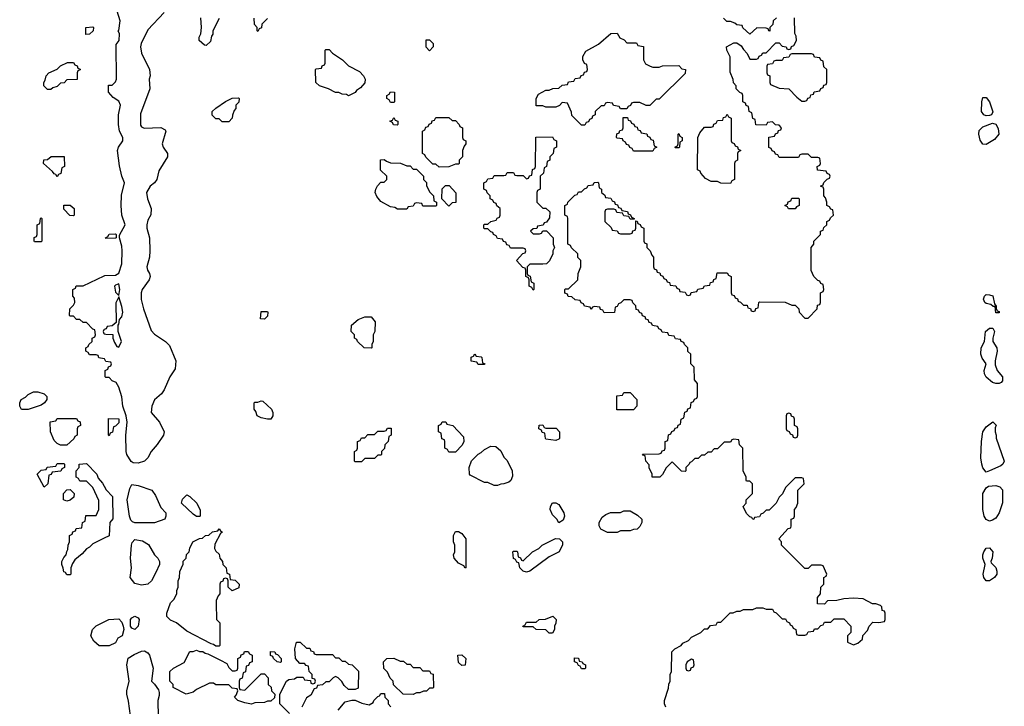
# Model space of a CAD drawing. Header units: inches. Extents: x 2701622 to 2964296, y 496201 to 720542.
# Tile 182 of 256: x 2769478 to 2775562, y 710594 to 714838. Entities that reach past the tile are written whole.
import ezdxf

# ---------------------------------------------------------------- set-up
doc = ezdxf.new("R2010")
doc.units = ezdxf.units.IN
doc.header["$MEASUREMENT"] = 0
doc.layers.add('C7761', color=7, linetype='Continuous')
doc.layers.add('C7771', color=7, linetype='Continuous')

msp = doc.modelspace()

# ---------------------------------------------------------------- linework, layer by layer
at = {"layer": 'C7761', "color": 4, "elevation": 16}
for points in [[(2769887.3, 714747.3), (2769886, 714790), (2769930, 714794), (2769934, 714790), (2769932, 714770), (2769910, 714748)], [(2769650, 714406), (2769628, 714430), (2769628, 714450), (2769636.4, 714463.6), (2769642, 714490), (2769658, 714510), (2769710, 714532), (2769730, 714552), (2769772.7, 714572.7), (2769810, 714574), (2769818, 714558), (2769832.7, 714552.7), (2769838, 714538), (2769852.7, 714532.7), (2769852.7, 714527.3), (2769838, 714522), (2769834, 714510), (2769832.7, 714467.3), (2769770, 714466), (2769752.7, 714447.3), (2769730, 714446), (2769710, 714426), (2769683.6, 714416.4), (2769670, 714406)], [(2769710, 713866), (2769702, 713882), (2769690, 713886), (2769680.4, 713900.4), (2769626, 713950), (2769627.3, 713972.7), (2769650, 713974), (2769672.7, 713992.7), (2769752.7, 713992.7), (2769754, 713930), (2769738, 713922), (2769732.7, 713887.3), (2769718, 713882)], [(2769810, 713626), (2769787.3, 713627.3), (2769750, 713666), (2769750, 713692), (2769790, 713692), (2769814, 713670), (2769814, 713630)], [(2769570, 713466), (2769568, 713470), (2769568.4, 713491.6), (2769582, 713498), (2769586, 713510), (2769586, 713570), (2769602, 713578), (2769606, 713610), (2769610, 713614), (2769614, 713610), (2769614, 713470), (2769610, 713466)], [(2769488.4, 712428.4), (2769478, 712450), (2769478, 712470), (2769488, 712490), (2769514.6, 712505.4), (2769530, 712522), (2769563.1, 712536.9), (2769590, 712538), (2769630, 712524.7), (2769644.7, 712510), (2769644.7, 712490), (2769630.9, 712469.1), (2769610, 712455.3), (2769530, 712428.7)], [(2769730, 712208), (2769710, 712218), (2769690, 712238), (2769668.7, 712290), (2769667.3, 712352.7), (2769702, 712358), (2769710, 712374), (2769830, 712374), (2769838, 712358), (2769852.7, 712352.7), (2769854, 712330), (2769838, 712322), (2769834, 712310), (2769834, 712270), (2769818, 712262), (2769812.7, 712247.3), (2769770, 712208)], [(2769630, 711948), (2769586, 712030), (2769610, 712054), (2769642, 712058), (2769648.4, 712071.6), (2769702, 712078), (2769710, 712094), (2769750, 712094), (2769754, 712090), (2769754, 712070), (2769738, 712062), (2769732.7, 712047.3), (2769678, 712042), (2769672.7, 712027.3), (2769658, 712022), (2769652, 711970)], [(2769770, 711862), (2769748.7, 711870), (2769748, 711910), (2769768.4, 711931.6), (2769790, 711934), (2769814, 711910), (2769812.7, 711887.3), (2769790, 711868)]]:
    msp.add_lwpolyline(points, close=True, dxfattribs=at)
for points in [[(2770000, 712742.3), (2769967.3, 712747.3), (2769962, 712762), (2769950, 712766), (2769910, 712766), (2769902, 712782), (2769886, 712790), (2769886, 712810), (2769902, 712818), (2769906, 712830), (2769926, 712850), (2769926, 712870), (2769942, 712878), (2769946, 712890), (2769942, 712922), (2769930, 712926), (2769890, 712966), (2769870, 712966), (2769850, 712986), (2769830, 712986), (2769810, 713006), (2769790, 713006), (2769786, 713010), (2769788, 713050), (2769810, 713074), (2769818, 713090), (2769816.4, 713116.4), (2769806, 713130), (2769806, 713170), (2769822, 713178), (2769827.3, 713192.7), (2769870, 713194), (2770000, 713255.4)], [(2770000, 712922.7), (2769998, 712922), (2769994, 712910), (2769998, 712898), (2770000, 712897.3)], [(2770000, 711633.2), (2769930, 711598), (2769910, 711578), (2769891.6, 711568.4), (2769863.6, 711536.4), (2769819.6, 711500.4), (2769803.6, 711476.4), (2769794, 711450), (2769794, 711410), (2769790, 711406), (2769770, 711406), (2769762, 711422), (2769750, 711426), (2769747.3, 711447.3), (2769738, 711470), (2769738, 711490), (2769750, 711514), (2769766, 711530), (2769768.4, 711551.6), (2769776.4, 711563.6), (2769778, 711590), (2769786, 711610), (2769786, 711650), (2769802, 711658), (2769807.3, 711672.7), (2769822, 711678), (2769827.3, 711692.7), (2769862, 711698), (2769866, 711730), (2769882, 711738), (2769887.3, 711772.7), (2769950, 711774), (2769966, 711810), (2769967.3, 711867.3), (2769930, 711946), (2769890, 711986), (2769850, 711986), (2769842, 712002), (2769826, 712010), (2769826, 712050), (2769846, 712070), (2769846, 712090), (2769890, 712094), (2769954, 712030), (2769963.6, 712003.6), (2769990, 711974), (2770000, 711954.4)], [(2770000, 710968.2), (2769968.4, 710968.4), (2769936.4, 710996.4), (2769918, 711030), (2769928.7, 711070), (2769950, 711092), (2770000, 711117.3)]]:
    msp.add_lwpolyline(points, dxfattribs=at)
at = {"layer": 'C7771', "color": 4, "elevation": 16}
for points in [[(2770000, 713255.4), (2770003.1, 713256.9), (2770070, 713258), (2770090, 713271.3), (2770109, 713330), (2770111.2, 713410), (2770110, 713438), (2770094, 713490), (2770094.6, 713505.4), (2770129, 713570), (2770109, 713630), (2770104, 713690), (2770106.3, 713753.7), (2770125.2, 713830), (2770109, 713870), (2770094.9, 713934.9), (2770082, 714030), (2770088, 714050), (2770114.5, 714090), (2770114.5, 714110), (2770095.1, 714150), (2770088.7, 714190), (2770088, 714250), (2770101.2, 714310), (2770090, 714334), (2770056.4, 714356.4), (2770026, 714390), (2770027.3, 714432.7), (2770050, 714434), (2770070, 714454), (2770075.3, 714470), (2770074.6, 714685.4), (2770091.8, 714710), (2770095.1, 714750), (2770086, 714770), (2770090, 714772), (2770099.6, 714830), (2770081.2, 714890)], [(2770370, 714882), (2770270, 714775.3), (2770228.2, 714690), (2770224.9, 714670), (2770230.4, 714630.4), (2770280.5, 714530), (2770284, 714490), (2770278.8, 714470), (2770282, 714410), (2770224.9, 714255.1), (2770225.3, 714185.3), (2770230, 714176), (2770247.7, 714167.7), (2770350, 714170.8), (2770376.9, 714156.9), (2770382, 714150), (2770358, 714070), (2770364.7, 714050), (2770390.7, 714010.7), (2770391.3, 713990), (2770336.9, 713903.1), (2770324.7, 713850), (2770310.5, 713829.5), (2770284.7, 713810), (2770261, 713770), (2770267.3, 713730), (2770290.8, 713670), (2770287.5, 713632.5), (2770270, 713598), (2770264, 713570), (2770264, 713550), (2770280.5, 713490), (2770283, 713410), (2770280.7, 713370), (2770263, 713310), (2770267.7, 713290), (2770280.7, 713270), (2770284, 713250), (2770277.3, 713230), (2770234.9, 713170), (2770228.9, 713150), (2770229.1, 713109.1), (2770242.4, 713050), (2770290, 712918), (2770310, 712894.8), (2770378, 712850), (2770403.5, 712823.5), (2770442, 712730), (2770439.6, 712680.4), (2770404.7, 712630), (2770371.3, 712550), (2770354.4, 712525.6), (2770310, 712488.7), (2770294, 712450), (2770291, 712410), (2770341, 712350), (2770371, 712290), (2770366, 712270), (2770327.9, 712212.1), (2770290, 712168.7), (2770270.7, 712130), (2770250, 712109.6), (2770210, 712096.3), (2770178.9, 712098.9), (2770167.5, 712107.5), (2770140.7, 712150), (2770136.2, 712170), (2770134, 712270), (2770141.2, 712350), (2770135.1, 712390), (2770116.2, 712450), (2770110, 712506), (2770090, 712566), (2770074.6, 712594.6), (2770050, 712606), (2770030, 712626), (2770010, 712626), (2770006, 712630), (2770006, 712670), (2770022, 712678), (2770027.3, 712692.7), (2770042, 712698), (2770046, 712710), (2770042, 712722), (2770010, 712726), (2770002, 712742), (2770000, 712742.3)], [(2770710, 714846), (2770672, 714770), (2770671.1, 714748.9), (2770663.6, 714736.4), (2770656, 714704), (2770630, 714678), (2770620.4, 714680.4), (2770588, 714710), (2770588, 714730), (2770598, 714750), (2770602, 714790), (2770598, 714850)], [(2771010, 714846), (2770974, 714810), (2770971.6, 714788.4), (2770958, 714782), (2770950, 714766), (2770946, 714770), (2770946, 714790), (2770928.4, 714808.4), (2770927.3, 714847.3)], [(2773470, 710588), (2773462, 710610), (2773462, 710630), (2773487.3, 710707.3), (2773488.4, 710731.6), (2773498, 710750), (2773498, 710790), (2773506, 710810), (2773508.4, 710931.6), (2773526, 710950), (2773566, 710970), (2773576.4, 710983.6), (2773610, 711002), (2773630, 711022), (2773686, 711050), (2773710, 711074), (2773730, 711074), (2773747.3, 711092.7), (2773782, 711098), (2773790, 711114), (2773810, 711114), (2773868.4, 711171.6), (2773887.3, 711172.7), (2773910, 711182), (2773930, 711182), (2773950, 711192), (2774007.3, 711192.7), (2774030, 711202), (2774070, 711202), (2774090, 711194), (2774130, 711194), (2774138, 711178), (2774152.7, 711172.7), (2774190, 711134), (2774210, 711134), (2774218, 711118), (2774234, 711110), (2774238, 711098), (2774252, 711092), (2774258, 711078), (2774274, 711070), (2774278, 711038), (2774290, 711034), (2774330, 711034), (2774342, 711038), (2774350, 711054), (2774382, 711058), (2774390, 711074), (2774410, 711074), (2774427.3, 711092.7), (2774442, 711098), (2774450, 711114), (2774490, 711114), (2774510, 711134), (2774570, 711134), (2774614, 711090), (2774614, 711050), (2774594, 711030), (2774594, 710990), (2774630, 710974), (2774656.4, 710983.6), (2774686, 711010), (2774688.4, 711031.6), (2774716.4, 711063.6), (2774726, 711090), (2774750, 711114), (2774787.3, 711112.7), (2774822, 711118), (2774826, 711130), (2774826, 711170), (2774822, 711182), (2774807.3, 711187.3), (2774806, 711210), (2774796.4, 711216.4), (2774767.3, 711227.3), (2774748.4, 711228.4), (2774690, 711258), (2774630, 711262), (2774570, 711258), (2774527.3, 711247.3), (2774470, 711246), (2774450, 711226), (2774407.3, 711227.3), (2774407.3, 711267.3), (2774426, 711290), (2774428.4, 711331.6), (2774446, 711350), (2774446, 711390), (2774462, 711398), (2774466, 711410), (2774442, 711462), (2774430, 711466), (2774370, 711466), (2774350, 711446), (2774330, 711446), (2774186, 711590), (2774186, 711610), (2774168, 711630), (2774227.3, 711692.7), (2774242, 711698), (2774246, 711710), (2774246, 711750), (2774262, 711758), (2774266, 711770), (2774266, 711810), (2774276.4, 711823.6), (2774286, 711850), (2774286, 711930), (2774326, 711970), (2774322, 712002), (2774310, 712006), (2774270, 712006), (2774210, 711946), (2774191.6, 711908.4), (2774170, 711886), (2774152, 711850), (2774110, 711806), (2774090, 711806), (2774072.7, 711787.3), (2774058, 711782), (2774050, 711766), (2774018, 711762), (2774014, 711750), (2774008.4, 711748.4), (2774002, 711762), (2773990, 711766), (2773970, 711786), (2773948, 711830), (2773966, 711850), (2773966, 711870), (2774006, 711910), (2774006, 711970), (2773990, 711986), (2773970, 711986), (2773966, 711990), (2773966, 712010), (2773948, 712050), (2773946, 712190), (2773926, 712210), (2773922, 712242), (2773890, 712246), (2773878, 712242), (2773870, 712226), (2773830, 712226), (2773790, 712186), (2773770, 712186), (2773750, 712166), (2773730, 712166), (2773710, 712146), (2773690, 712146), (2773670, 712126), (2773650, 712126), (2773630, 712106), (2773618, 712102), (2773614, 712090), (2773594, 712070), (2773594, 712050), (2773590, 712046), (2773567.3, 712047.3), (2773510, 712106), (2773471.6, 712068.4), (2773450, 712026), (2773434, 712010), (2773386, 712010), (2773386, 712030), (2773368.4, 712068.4), (2773367.3, 712087.3), (2773346, 712110), (2773342, 712142), (2773330, 712146), (2773327.3, 712152.7), (2773430, 712154), (2773442, 712158), (2773447.3, 712172.7), (2773462, 712178), (2773466, 712190), (2773466, 712230), (2773482, 712238), (2773487.3, 712272.7), (2773502, 712278), (2773507.3, 712292.7), (2773522, 712298), (2773527.3, 712312.7), (2773542, 712318), (2773547.3, 712332.7), (2773562, 712338), (2773566, 712370), (2773582, 712378), (2773587.3, 712412.7), (2773602, 712418), (2773607.3, 712432.7), (2773622, 712438), (2773627.3, 712472.7), (2773642, 712478), (2773647.3, 712492.7), (2773662, 712498), (2773666, 712510), (2773666, 712590), (2773647.3, 712612.7), (2773646, 712690), (2773626, 712710), (2773626, 712770), (2773607.3, 712787.3), (2773606, 712810), (2773586, 712830), (2773582, 712842), (2773566, 712850), (2773562, 712862), (2773530, 712866), (2773522, 712882), (2773490, 712886), (2773482, 712902), (2773447.3, 712907.3), (2773442, 712922), (2773427.3, 712927.3), (2773422, 712942), (2773387.3, 712947.3), (2773382, 712962), (2773367.3, 712967.3), (2773362, 712982), (2773347.3, 712987.3), (2773342, 713002), (2773327.3, 713007.3), (2773322, 713022), (2773307.3, 713027.3), (2773302, 713042), (2773287.3, 713047.3), (2773286, 713070), (2773267.3, 713087.3), (2773262, 713102), (2773250, 713106), (2773210, 713106), (2773192.7, 713087.3), (2773178, 713082), (2773170, 713066), (2773158, 713062), (2773152.7, 713027.3), (2773090, 713026), (2773082, 713042), (2773067.3, 713047.3), (2773062, 713062), (2773030, 713066), (2773018, 713062), (2773010, 713046), (2773002, 713062), (2772967.3, 713067.3), (2772962, 713082), (2772947.3, 713087.3), (2772942, 713102), (2772910, 713106), (2772890, 713126), (2772867.3, 713127.3), (2772862, 713142), (2772847.3, 713147.3), (2772846, 713170), (2772850, 713174), (2772870, 713174), (2772926, 713230), (2772928, 713270), (2772946, 713310), (2772946, 713350), (2772927.3, 713367.3), (2772926, 713390), (2772887.3, 713427.3), (2772882, 713442), (2772866, 713450), (2772866, 713610), (2772862, 713622), (2772846, 713630), (2772846, 713690), (2772862, 713698), (2772866, 713710), (2772907.3, 713752.7), (2772922, 713758), (2772930, 713774), (2772950, 713774), (2772967.3, 713792.7), (2772982, 713798), (2772990, 713814), (2773022, 713818), (2773027.3, 713832.7), (2773050, 713834), (2773054, 713830), (2773058, 713798), (2773074, 713790), (2773074, 713770), (2773092.7, 713752.7), (2773098, 713738), (2773130, 713734), (2773138, 713718), (2773152.7, 713712.7), (2773158, 713698), (2773172.7, 713692.7), (2773178, 713678), (2773192.7, 713672.7), (2773198, 713658), (2773232.7, 713652.7), (2773238, 713638), (2773252.7, 713632.7), (2773258, 713618), (2773274, 713610), (2773274, 713606), (2773250, 713606), (2773242, 713622), (2773210, 713626), (2773202, 713642), (2773167.3, 713647.3), (2773162, 713662), (2773150, 713666), (2773110, 713666), (2773098, 713662), (2773094, 713650), (2773094, 713590), (2773132.7, 713552.7), (2773138, 713538), (2773170, 713534), (2773178, 713518), (2773190, 713514), (2773250, 713514), (2773262, 713518), (2773267.3, 713532.7), (2773282, 713538), (2773286, 713550), (2773286, 713594), (2773292.7, 713592.7), (2773298, 713578), (2773312.7, 713572.7), (2773318, 713558), (2773334, 713550), (2773334, 713470), (2773338, 713458), (2773352.7, 713452.7), (2773354, 713430), (2773374, 713410), (2773383.6, 713383.6), (2773394, 713370), (2773394, 713310), (2773398, 713298), (2773412.7, 713292.7), (2773418, 713278), (2773432.7, 713272.7), (2773438, 713258), (2773452.7, 713252.7), (2773458, 713238), (2773472.7, 713232.7), (2773478, 713218), (2773492.7, 713212.7), (2773498, 713198), (2773532.7, 713192.7), (2773538, 713178), (2773552.7, 713172.7), (2773558, 713158), (2773590, 713154), (2773598, 713138), (2773610, 713134), (2773622, 713138), (2773627.3, 713152.7), (2773662, 713158), (2773667.3, 713172.7), (2773702, 713178), (2773710, 713194), (2773742, 713198), (2773747.3, 713212.7), (2773762, 713218), (2773767.3, 713232.7), (2773782, 713238), (2773787.3, 713272.7), (2773850, 713274), (2773858, 713258), (2773874, 713250), (2773874, 713150), (2773878, 713138), (2773892.7, 713132.7), (2773898, 713118), (2773912.7, 713112.7), (2773918, 713098), (2773932.7, 713092.7), (2773950, 713074), (2773972.7, 713072.7), (2773978, 713058), (2773992.7, 713052.7), (2773998, 713038), (2774010, 713034), (2774022, 713038), (2774027.3, 713052.7), (2774042, 713058), (2774046, 713090), (2774050, 713094), (2774207.3, 713092.7), (2774250, 713074), (2774270, 713074), (2774291.6, 713051.6), (2774294, 713030), (2774330, 712994), (2774350, 712994), (2774406, 713050), (2774407.3, 713072.7), (2774422, 713078), (2774426, 713090), (2774426, 713150), (2774442, 713158), (2774446, 713170), (2774442, 713202), (2774427.3, 713207.3), (2774422, 713222), (2774410, 713226), (2774386, 713250), (2774368.4, 713288.4), (2774368, 713430), (2774386, 713450), (2774386, 713470), (2774426, 713510), (2774426, 713530), (2774442, 713538), (2774447.3, 713552.7), (2774466, 713570), (2774466, 713590), (2774482, 713598), (2774487.3, 713612.7), (2774506, 713630), (2774502, 713662), (2774490, 713666), (2774482, 713682), (2774466, 713690), (2774466, 713710), (2774456.4, 713736.4), (2774446, 713750), (2774446, 713790), (2774442, 713802), (2774426, 713810), (2774442, 713818), (2774447.3, 713832.7), (2774467.3, 713852.7), (2774482, 713858), (2774486, 713870), (2774482, 713882), (2774467.3, 713887.3), (2774462, 713902), (2774407.3, 713907.3), (2774406, 713930), (2774422, 713938), (2774426, 713950), (2774422, 713982), (2774410, 713986), (2774370, 713986), (2774350, 714006), (2774310, 714006), (2774298, 714002), (2774290, 713986), (2774170, 713986), (2774162, 714002), (2774147.3, 714007.3), (2774142, 714022), (2774127.3, 714027.3), (2774122, 714042), (2774107.3, 714047.3), (2774107.3, 714112.7), (2774142, 714118), (2774147.3, 714132.7), (2774162, 714138), (2774167.3, 714152.7), (2774182, 714158), (2774186, 714170), (2774170, 714186), (2774147.3, 714187.3), (2774130, 714206), (2774098, 714202), (2774090, 714186), (2774027.3, 714187.3), (2774022, 714222), (2774007.3, 714227.3), (2774002, 714262), (2773986, 714270), (2773982, 714302), (2773967.3, 714307.3), (2773962, 714322), (2773946, 714330), (2773946, 714370), (2773942, 714382), (2773927.3, 714387.3), (2773906, 714410), (2773906, 714430), (2773888.4, 714448.4), (2773887.3, 714467.3), (2773867.3, 714512.7), (2773868.4, 714608.4), (2773848, 714650), (2773846, 714670), (2773890, 714694), (2773910, 714694), (2773936.9, 714676.9), (2773950, 714654), (2773974, 714630), (2773990, 714594), (2774030, 714594), (2774042, 714598), (2774047.3, 714612.7), (2774062, 714618), (2774070, 714634), (2774090, 714634), (2774150, 714694), (2774170, 714694), (2774190, 714674), (2774214, 714670), (2774218, 714658), (2774230, 714654), (2774242, 714658), (2774248, 714672), (2774262, 714678), (2774278, 714710), (2774276.4, 714736.4), (2774267.3, 714752.7), (2774266, 714850)], [(2774154, 714850), (2774134, 714830), (2774131.6, 714808.4), (2774114, 714790), (2774112.7, 714767.3), (2774106, 714770), (2774102, 714782), (2774090, 714786), (2774032.7, 714787.3), (2773990, 714748), (2773947.3, 714787.3), (2773942, 714802), (2773910, 714806), (2773896.4, 714816.4), (2773870, 714826), (2773847.3, 714827.3), (2773827.3, 714847.3)], [(2770000, 712897.3), (2770010, 712894), (2770052.7, 712892.7), (2770054, 712870), (2770063.6, 712843.6), (2770078, 712818), (2770090, 712814), (2770108, 712850), (2770086, 712910), (2770086, 712954), (2770090, 712954), (2770094.6, 712985.4), (2770110, 713002), (2770114.5, 713030), (2770110, 713066), (2770090, 713126), (2770071.6, 713088.4), (2770074, 712966), (2770050, 712946), (2770018, 712942), (2770012.7, 712927.3), (2770000, 712922.7)], [(2770000, 711954.4), (2770011.6, 711931.6), (2770051.6, 711891.6), (2770052.7, 711752.7), (2770034, 711730), (2770031.1, 711648.9), (2770000, 711633.2)], [(2770000, 711117.3), (2770028.4, 711131.6), (2770090, 711134), (2770110, 711114), (2770118, 711090), (2770122, 711070), (2770111.3, 711030), (2770085.4, 711014.6), (2770070, 710986), (2770030, 710968), (2770000, 710968.2)], [(2771146, 710550), (2771086, 710610), (2771086, 710670), (2771126, 710750), (2771140.4, 710759.6), (2771176.4, 710763.6), (2771190, 710774), (2771230, 710774), (2771238, 710758), (2771274, 710754), (2771278, 710738), (2771290, 710734), (2771302, 710738), (2771306, 710750), (2771302, 710762), (2771286, 710766), (2771286, 710790), (2771266, 710810), (2771262, 710842), (2771247.3, 710847.3), (2771238, 710858), (2771210, 710858), (2771182, 710890), (2771178, 710950), (2771188.4, 710991.6), (2771211.6, 710991.6), (2771250, 710954), (2771270, 710954), (2771278, 710938), (2771292.7, 710932.7), (2771298, 710918), (2771310, 710914), (2771410, 710914), (2771430, 710894), (2771450, 710894), (2771470, 710874), (2771490, 710874), (2771510, 710854), (2771531.6, 710851.6), (2771571.6, 710811.6), (2771570, 710706), (2771550, 710698), (2771510, 710698), (2771483.1, 710723.1), (2771468.4, 710748.4), (2771446, 710770), (2771430, 710778), (2771414, 710770), (2771390, 710746), (2771370, 710746), (2771350, 710726), (2771318, 710722), (2771312.7, 710707.3), (2771298, 710702), (2771276.9, 710663.1), (2771250, 710646), (2771222, 710590)], [(2770169, 710490), (2770150, 710626), (2770139, 710670), (2770139, 710690), (2770155.3, 710750), (2770139, 710850), (2770149.2, 710890.8), (2770185.6, 710914.4), (2770230, 710936), (2770250, 710938), (2770270, 710924.7), (2770281, 710910), (2770302, 710830), (2770292, 710750), (2770311.3, 710731.3), (2770336, 710696), (2770339.8, 710679.8), (2770339.8, 710660.2), (2770332, 710630), (2770334, 710530)], [(2771446, 710570), (2771490, 710622), (2771530, 710632), (2771551.6, 710631.6), (2771592.7, 710612.7), (2771636.4, 710603.6), (2771662, 710618), (2771666, 710630), (2771690, 710654), (2771702, 710658), (2771710, 710674), (2771732.7, 710672.7), (2771734, 710650), (2771754, 710630), (2771754, 710610), (2771771.6, 710591.6)]]:
    msp.add_lwpolyline(points, dxfattribs=at)
at = {"layer": 'C7771', "color": 4}
for points, elevation in [([(2773230, 714694), (2773290, 714694), (2773298, 714678), (2773332.7, 714672.7), (2773332, 714590), (2773345.4, 714565.4), (2773374, 714550), (2773390, 714544.7), (2773430, 714544.7), (2773450, 714552), (2773550, 714554), (2773570, 714534), (2773592, 714530), (2773590, 714506), (2773430, 714346), (2773410, 714346), (2773371.6, 714308.4), (2773348.4, 714308.4), (2773310, 714326), (2773270, 714326), (2773258, 714322), (2773252.7, 714307.3), (2773238, 714302), (2773230, 714286), (2773190, 714286), (2773182, 714302), (2773147.3, 714307.3), (2773142, 714322), (2773110, 714326), (2773098, 714322), (2773090, 714306), (2773070, 714306), (2773034, 714270), (2773034, 714250), (2773018, 714242), (2773012.7, 714227.3), (2772998, 714222), (2772992.7, 714207.3), (2772978, 714202), (2772970, 714186), (2772950, 714186), (2772890, 714246), (2772887.3, 714267.3), (2772862, 714322), (2772830, 714326), (2772812.7, 714307.3), (2772790, 714298), (2772730, 714298), (2772710, 714306), (2772670, 714306), (2772668.4, 714351.6), (2772683.1, 714376.9), (2772730, 714402), (2772750, 714402), (2772772.7, 714412.7), (2772810, 714414), (2772830, 714434), (2772862, 714438), (2772870, 714454), (2772902, 714458), (2772910, 714474), (2772942, 714478), (2772947.3, 714492.7), (2772962, 714498), (2772967.3, 714512.7), (2772982, 714518), (2772986, 714530), (2772982, 714562), (2772967.3, 714567.3), (2772958, 714590), (2772958, 714610), (2772976.4, 714643.6), (2773053.6, 714686.4), (2773130, 714752), (2773170, 714754), (2773185.4, 714725.4), (2773212.7, 714712.7)], 16), ([(2772010, 714646), (2771988.9, 714668.9), (2771990, 714714), (2772010, 714714), (2772032, 714690), (2772032, 714670)], 16), ([(2771510, 714368), (2771496.4, 714376.4), (2771470, 714378), (2771450, 714388), (2771430, 714388), (2771386, 714410), (2771330, 714428.7), (2771308.7, 714450), (2771306, 714530), (2771310, 714534), (2771342, 714538), (2771347.3, 714552.7), (2771362, 714558), (2771366, 714570), (2771366, 714650), (2771370, 714654), (2771390, 714654), (2771411.6, 714631.6), (2771472, 714590), (2771510, 714552), (2771576.9, 714516.9), (2771602, 714490), (2771612, 714470), (2771611.6, 714448.4), (2771583.6, 714416.4), (2771559.6, 714400.4), (2771550, 714388)], 16), ([(2774370, 714626), (2774250, 714626), (2774238, 714622), (2774230, 714606), (2774198, 714602), (2774190, 714586), (2774150, 714586), (2774138, 714582), (2774130, 714566), (2774098, 714562), (2774094, 714550), (2774094, 714510), (2774098, 714498), (2774114, 714490), (2774114, 714450), (2774118, 714438), (2774170, 714414), (2774231.6, 714411.6), (2774279.6, 714359.6), (2774310, 714334), (2774330, 714334), (2774342, 714338), (2774347.3, 714352.7), (2774362, 714358), (2774367.3, 714372.7), (2774382, 714378), (2774387.3, 714392.7), (2774422, 714398), (2774427.3, 714412.7), (2774442, 714418), (2774447.3, 714432.7), (2774462, 714438), (2774466, 714450), (2774466, 714530), (2774447.3, 714547.3), (2774442, 714582), (2774427.3, 714587.3), (2774422, 714602), (2774390, 714606), (2774382, 714622)], 16), ([(2771770, 714326), (2771762, 714342), (2771746, 714350), (2771746, 714370), (2771762, 714378), (2771768.4, 714391.6), (2771794, 714390), (2771794, 714330), (2771790, 714326)], 16), ([(2770730, 714206), (2770710, 714226), (2770690, 714226), (2770667.3, 714247.3), (2770668, 714270), (2770690, 714292), (2770750, 714332), (2770790, 714352), (2770830, 714354), (2770834, 714350), (2770831.6, 714328.4), (2770814, 714310), (2770814, 714290), (2770803.6, 714276.4), (2770792.7, 714247.3), (2770791.6, 714228.4), (2770770, 714206)], 16), ([(2775450, 714244.5), (2775435.3, 714250), (2775420.7, 714270), (2775422.9, 714330), (2775430, 714358), (2775450, 714358), (2775471.3, 714330), (2775491, 714269), (2775482, 714250), (2775470, 714245.2)], 12), ([(2771810, 714186), (2771787.3, 714187.3), (2771782, 714202), (2771766, 714210), (2771782, 714218), (2771790, 714234), (2771798, 714218), (2771814, 714210), (2771814, 714190)], 16), ([(2772150, 714214), (2772170, 714214), (2772194, 714190), (2772198, 714178), (2772214, 714170), (2772214, 714110), (2772218, 714098), (2772234, 714090), (2772234, 714070), (2772223.6, 714056.4), (2772214, 714030), (2772214, 713990), (2772194, 713970), (2772194, 713950), (2772190, 713946), (2772170, 713946), (2772130, 713928), (2772070, 713926), (2772050, 713946), (2772030, 713946), (2771987.3, 713987.3), (2771982, 714002), (2771966, 714010), (2771966, 714150), (2771982, 714158), (2771987.3, 714172.7), (2772002, 714178), (2772007.3, 714192.7), (2772022, 714198), (2772027.3, 714212.7), (2772042, 714218), (2772050, 714234), (2772130, 714234)], 16), ([(2773270, 714026), (2773262, 714042), (2773247.3, 714047.3), (2773242, 714062), (2773227.3, 714067.3), (2773222, 714082), (2773206, 714090), (2773202, 714102), (2773170, 714106), (2773166, 714110), (2773167.3, 714132.7), (2773182, 714138), (2773187.3, 714152.7), (2773202, 714158), (2773206, 714170), (2773207.3, 714232.7), (2773232.7, 714232.7), (2773238, 714218), (2773252.7, 714212.7), (2773258, 714198), (2773272.7, 714192.7), (2773278, 714178), (2773292.7, 714172.7), (2773298, 714158), (2773312.7, 714152.7), (2773318, 714138), (2773352.7, 714132.7), (2773358, 714118), (2773372.7, 714112.7), (2773378, 714098), (2773392.7, 714092.7), (2773398, 714058), (2773414, 714050), (2773398, 714042), (2773390, 714026)], 16), ([(2773870, 713826), (2773810, 713828), (2773790, 713838), (2773750, 713838), (2773716.4, 713856.4), (2773686, 713890), (2773682, 713902), (2773666, 713910), (2773668, 714110), (2773680.4, 714139.6), (2773710, 714174), (2773750, 714174), (2773762, 714178), (2773767.3, 714192.7), (2773782, 714198), (2773790, 714214), (2773822, 714218), (2773827.3, 714232.7), (2773842, 714238), (2773850, 714254), (2773858, 714238), (2773874, 714230), (2773874, 714090), (2773878, 714078), (2773892.7, 714072.7), (2773898, 714058), (2773912.7, 714052.7), (2773918, 714038), (2773934, 714030), (2773918, 714022), (2773914, 714010), (2773914, 713970), (2773898, 713962), (2773894, 713950), (2773894, 713850), (2773878, 713842)], 16), ([(2775450, 714066), (2775430, 714069.2), (2775413.5, 714093.5), (2775404, 714130), (2775407.2, 714152.8), (2775430, 714175.8), (2775490, 714198), (2775510, 714192), (2775524.5, 714164.5), (2775527.3, 714130), (2775502.4, 714097.6)], 12), ([(2772710, 713674), (2772730, 713674), (2772754, 713650), (2772752.7, 713612.7), (2772732.7, 713587.3), (2772718, 713582), (2772712.7, 713567.3), (2772678, 713562), (2772672.7, 713547.3), (2772650, 713546), (2772634, 713530), (2772650, 713514), (2772690, 713514), (2772702, 713518), (2772710, 713534), (2772732.7, 713532.7), (2772774, 713490), (2772774, 713450), (2772782, 713430), (2772772, 713410), (2772772, 713390), (2772751.6, 713348.4), (2772734, 713330), (2772710, 713326), (2772630, 713326), (2772614, 713310), (2772614, 713270), (2772618, 713258), (2772632.7, 713252.7), (2772638, 713218), (2772654, 713210), (2772654, 713170), (2772650, 713166), (2772642, 713182), (2772626, 713190), (2772626, 713230), (2772622, 713242), (2772606, 713250), (2772606, 713290), (2772602, 713302), (2772587.3, 713307.3), (2772548, 713350), (2772587.3, 713392.7), (2772602, 713398), (2772606, 713410), (2772602, 713422), (2772590, 713426), (2772510, 713426), (2772502, 713442), (2772487.3, 713447.3), (2772482, 713462), (2772467.3, 713467.3), (2772462, 713482), (2772430, 713486), (2772422, 713502), (2772406, 713510), (2772402, 713522), (2772390, 713526), (2772370, 713546), (2772350, 713546), (2772346, 713550), (2772346, 713570), (2772350, 713574), (2772370, 713574), (2772388.4, 713591.6), (2772422, 713598), (2772428, 713612), (2772442, 713618), (2772446, 713630), (2772446, 713670), (2772427.3, 713687.3), (2772422, 713702), (2772407.3, 713707.3), (2772402, 713722), (2772386, 713730), (2772386, 713750), (2772367.3, 713767.3), (2772362, 713782), (2772346, 713790), (2772346, 713830), (2772362, 713838), (2772370, 713854), (2772402, 713858), (2772410, 713874), (2772470, 713874), (2772482, 713878), (2772490, 713894), (2772530, 713894), (2772538, 713878), (2772550, 713874), (2772590, 713874), (2772610, 713854), (2772622, 713858), (2772627.3, 713872.7), (2772642, 713878), (2772647.3, 713912.7), (2772662, 713918), (2772666, 713930), (2772667.3, 714112.7), (2772770, 714114), (2772778, 714098), (2772794, 714090), (2772794, 714050), (2772778, 714042), (2772774, 714010), (2772754, 713990), (2772754, 713970), (2772738, 713962), (2772734, 713930), (2772718, 713922), (2772714, 713890), (2772694, 713870), (2772694, 713790), (2772678, 713782), (2772674, 713770), (2772674, 713710)], 16), ([(2773530, 714046), (2773526, 714050), (2773542, 714058), (2773546, 714070), (2773546, 714130), (2773550, 714134), (2773558, 714118), (2773572, 714110), (2773571.6, 714088.4), (2773558, 714082), (2773554, 714050), (2773550, 714046)], 16), ([(2771870, 713934), (2771890, 713934), (2771910, 713914), (2771930, 713914), (2771974, 713870), (2771974, 713850), (2771991.6, 713831.6), (2771992.7, 713812.7), (2772010, 713774), (2772034, 713750), (2772038, 713718), (2772054, 713710), (2772054, 713690), (2772050, 713686), (2771970, 713686), (2771962, 713702), (2771930, 713706), (2771918, 713702), (2771910, 713686), (2771878, 713682), (2771870, 713666), (2771812.7, 713667.3), (2771796.4, 713676.4), (2771770, 713682), (2771710, 713715.3), (2771684.7, 713744.7), (2771675.3, 713770), (2771678, 713790), (2771688.4, 713811.6), (2771710, 713834), (2771730, 713834), (2771746, 713850), (2771746, 713870), (2771708.4, 713908.4), (2771707.3, 713972.7), (2771730, 713974), (2771743.6, 713963.6), (2771770, 713954), (2771831.6, 713951.6)], 16), ([(2772130, 713686), (2772086, 713730), (2772088.4, 713791.6), (2772110, 713814), (2772132.7, 713812.7), (2772172.7, 713767.3), (2772172.7, 713707.3), (2772150, 713706)], 16), ([(2774270, 713668), (2774228.4, 713668.4), (2774222, 713682), (2774206, 713690), (2774222, 713698), (2774227.3, 713712.7), (2774242, 713718), (2774250, 713734), (2774290, 713734), (2774294, 713730), (2774294, 713690), (2774278, 713682)], 16), ([(2770010, 713486), (2770008, 713490), (2770022, 713498), (2770030, 713512), (2770070, 713514), (2770074, 713510), (2770074, 713490), (2770070, 713488)], 16), ([(2770090, 713206), (2770070, 713198), (2770064.7, 713190), (2770070, 713154), (2770090, 713134), (2770097.2, 713170)], 16), ([(2775510, 713026), (2775506, 713066), (2775494, 713066), (2775478, 713078), (2775450, 713083.7), (2775441.2, 713090), (2775433.2, 713110), (2775439, 713130), (2775444.8, 713135.2), (2775450, 713138.8), (2775470, 713138), (2775490.8, 713130.8), (2775502, 713082), (2775512, 713068), (2775512, 713052), (2775518, 713038), (2775530, 713034), (2775530, 713026)], 12), ([(2770990, 712988), (2770966, 712990), (2770970, 713034), (2771010, 713034), (2771012, 713030), (2771010, 713006)], 16), ([(2771650, 712808), (2771606, 712810), (2771566, 712850), (2771562, 712862), (2771546, 712870), (2771546, 712890), (2771526, 712910), (2771528, 712950), (2771570, 712984.7), (2771610, 713002), (2771650, 713002), (2771674, 712970), (2771672, 712910), (2771662, 712890), (2771662, 712850), (2771654, 712830), (2771654, 712810)], 16), ([(2775510, 712588.7), (2775490, 712595.3), (2775450, 712628.7), (2775439.3, 712650), (2775437.2, 712670), (2775449.2, 712710), (2775425.3, 712745.3), (2775416.9, 712770), (2775418.7, 712810), (2775439.3, 712850), (2775446, 712910), (2775470, 712931), (2775491, 712931), (2775502, 712910), (2775491.3, 712870), (2775491.3, 712850), (2775516, 712810), (2775518.8, 712790), (2775506, 712730), (2775505.4, 712705.4), (2775518, 712670), (2775551.3, 712630), (2775550, 712606), (2775543.6, 712596.4), (2775530, 712588.7)], 12), ([(2772310, 712706), (2772302, 712722), (2772267.3, 712727.3), (2772267.3, 712752.7), (2772282, 712758), (2772290, 712772), (2772298, 712758), (2772330, 712754), (2772334, 712750), (2772338, 712718), (2772352, 712712), (2772350, 712706)], 16), ([(2773270, 712426), (2773167.3, 712427.3), (2773167.3, 712512.7), (2773202, 712518), (2773210, 712534), (2773250, 712534), (2773292, 712490), (2773291.1, 712448.9)], 16), ([(2771010, 712368.7), (2770970, 712378), (2770946, 712390), (2770936.4, 712416.4), (2770926, 712430), (2770926, 712470), (2770930, 712474), (2770950, 712474), (2770970, 712482), (2770979.6, 712479.6), (2771034, 712430), (2771042, 712410), (2771042, 712390), (2771030, 712368.7)], 16), ([(2774230, 712406), (2774218, 712402), (2774214, 712390), (2774214, 712310), (2774218, 712298), (2774232.7, 712292.7), (2774238, 712278), (2774252.7, 712272.7), (2774258, 712258), (2774270, 712254), (2774282, 712258), (2774286, 712270), (2774286, 712310), (2774282, 712322), (2774266, 712330), (2774266, 712370), (2774262, 712382), (2774247.3, 712387.3), (2774242, 712402)], 16), ([(2770030, 712266), (2770026, 712270), (2770027.3, 712372.7), (2770090, 712372), (2770090, 712346), (2770070, 712326), (2770058, 712322), (2770051.6, 712288.4), (2770038, 712282)], 16), ([(2772130, 712166), (2772122, 712182), (2772106, 712190), (2772106, 712230), (2772102, 712242), (2772087.3, 712247.3), (2772082, 712282), (2772066, 712290), (2772066, 712330), (2772082, 712338), (2772088.4, 712351.6), (2772111.6, 712351.6), (2772118, 712338), (2772154, 712330), (2772219.6, 712259.6), (2772222, 712230), (2772211.6, 712208.4), (2772170, 712166)], 16), ([(2772790, 712238), (2772730, 712246), (2772726, 712250), (2772722, 712282), (2772707.3, 712287.3), (2772702, 712302), (2772686, 712310), (2772687.3, 712332.7), (2772710, 712334), (2772718, 712318), (2772730, 712314), (2772792.7, 712312.7), (2772814, 712290), (2772814, 712250), (2772810, 712246)], 16), ([(2775450, 712042), (2775430, 712069), (2775422.9, 712090), (2775417, 712130), (2775420.9, 712230), (2775430, 712291.3), (2775450, 712321), (2775492, 712352), (2775511.1, 712331.1), (2775504.7, 712315.3), (2775504.7, 712290), (2775511.1, 712271.1), (2775511.6, 712251.6), (2775562, 712110), (2775552, 712090), (2775539.8, 712080.2), (2775470, 712048.7)], 12), ([(2771550, 712106), (2771546, 712110), (2771546, 712170), (2771562, 712178), (2771566, 712190), (2771566, 712230), (2771582, 712238), (2771590, 712254), (2771610, 712254), (2771630, 712274), (2771670, 712274), (2771690, 712294), (2771730, 712294), (2771742, 712298), (2771750, 712314), (2771772.7, 712312.7), (2771774, 712270), (2771758, 712262), (2771754, 712230), (2771734, 712210), (2771732.7, 712187.3), (2771714, 712170), (2771714, 712150), (2771710, 712146), (2771690, 712146), (2771670, 712126), (2771610, 712126), (2771590, 712106)], 16), ([(2772410, 711958), (2772370, 711978), (2772350, 711978), (2772262, 712022), (2772258, 712030), (2772255.3, 712070), (2772268.9, 712111.1), (2772310, 712152), (2772330, 712162), (2772350, 712182), (2772390, 712202), (2772419.6, 712199.6), (2772450, 712174), (2772470, 712134), (2772490, 712114), (2772522, 712050), (2772523.6, 712016.4), (2772512, 711990), (2772499.8, 711980.2), (2772470, 711968.7), (2772450, 711968), (2772430, 711958)], 16), ([(2770310, 711728.7), (2770190, 711729), (2770174.8, 711734.8), (2770164.8, 711744.8), (2770156, 711770), (2770142, 711870), (2770158.6, 711941.4), (2770170, 711964.7), (2770210, 711959.3), (2770294.8, 711930), (2770317.5, 711897.5), (2770350, 711822), (2770382, 711790), (2770382, 711770), (2770374, 711750)], 16), ([(2775470, 711739), (2775462, 711742), (2775450, 711748.7), (2775438, 711770), (2775429.5, 711810.5), (2775429.5, 711910), (2775450, 711944.7), (2775464.7, 711955.3), (2775510, 711958), (2775534, 711950), (2775551.6, 711931.6), (2775551.6, 711851.6), (2775530.9, 711789.1), (2775510, 711758), (2775490, 711744)], 12), ([(2770570, 711768), (2770550, 711782), (2770478, 711850), (2770484.7, 711875.3), (2770510, 711902), (2770530, 711892), (2770572, 711850), (2770592.7, 711807.3), (2770594, 711770), (2770590, 711768)], 16), ([(2772810, 711728), (2772798, 711750), (2772770, 711778), (2772755.3, 711810), (2772758, 711830), (2772770, 711852), (2772790, 711852), (2772810, 711842), (2772841, 711790), (2772844.7, 711770), (2772835.3, 711744.7)], 16), ([(2773110, 711668), (2773068.9, 711688.9), (2773058, 711710), (2773058, 711730), (2773076.4, 711763.6), (2773100.4, 711779.6), (2773128.9, 711791.1), (2773190, 711792), (2773210, 711802), (2773250, 711802), (2773295.3, 711775.3), (2773322, 711750), (2773322, 711730), (2773310, 711706), (2773294, 711690), (2773270, 711688), (2773250, 711678), (2773190, 711678), (2773170, 711668)], 16), ([(2770790, 711308), (2770766, 711330), (2770766, 711370), (2770762, 711382), (2770750, 711386), (2770738, 711382), (2770732.7, 711367.3), (2770718, 711362), (2770714, 711350), (2770714, 711290), (2770703.6, 711276.4), (2770692.7, 711247.3), (2770692, 711230), (2770694, 711130), (2770714, 711110), (2770714, 710970), (2770710, 710966), (2770690, 710966), (2770676.4, 710976.4), (2770660.4, 710980.4), (2770510, 711058), (2770446, 711110), (2770410, 711126), (2770388, 711150), (2770388, 711170), (2770410, 711234), (2770430, 711254), (2770448, 711290), (2770448, 711310), (2770458, 711330), (2770458, 711370), (2770466, 711390), (2770467.3, 711427.3), (2770487.3, 711472.7), (2770488.4, 711491.6), (2770506, 711510), (2770508.4, 711531.6), (2770526, 711550), (2770528.4, 711571.6), (2770548.4, 711611.6), (2770588.4, 711631.6), (2770607.3, 711632.7), (2770626, 711650), (2770647.3, 711652.7), (2770670, 711672), (2770702, 711678), (2770710, 711692), (2770718, 711678), (2770732, 711670), (2770718, 711662), (2770683.6, 711596.4), (2770682, 711570), (2770690, 711554), (2770710, 711534), (2770714, 711510), (2770732, 711490), (2770734, 711470), (2770754, 711450), (2770758, 711418), (2770774, 711410), (2770778, 711378), (2770810, 711374), (2770834, 711350), (2770832.7, 711327.3)], 16), ([(2772230, 711448), (2772222, 711462), (2772190, 711478), (2772162, 711510), (2772158, 711530), (2772166, 711550), (2772166, 711590), (2772158, 711610), (2772158, 711650), (2772170, 711674), (2772190, 711674), (2772210, 711662), (2772234, 711630), (2772234, 711450)], 16), ([(2770230, 711344), (2770190, 711354), (2770161.2, 711390), (2770169.4, 711450), (2770163.7, 711510), (2770169.3, 711590.7), (2770173.2, 711606.8), (2770190, 711624.7), (2770236.8, 711616.8), (2770274.4, 711594.4), (2770311.1, 711531.1), (2770332, 711510), (2770342, 711490), (2770342, 711470), (2770319.6, 711420.4), (2770292, 711370), (2770270, 711348.7)], 16), ([(2772610, 711424), (2772590, 711429), (2772568, 711450), (2772562, 711482), (2772550, 711486), (2772542, 711502), (2772528.4, 711508.4), (2772526, 711550), (2772530, 711554), (2772550, 711554), (2772554, 711550), (2772558, 711518), (2772572.7, 711512.7), (2772578, 711498), (2772590, 711494), (2772646, 711550), (2772686, 711570), (2772706, 711590), (2772788.4, 711631.6), (2772814, 711630), (2772832, 711610), (2772831.6, 711591.6), (2772811.1, 711548.9), (2772750, 711518), (2772630, 711429)], 16), ([(2775470, 711369.3), (2775449.5, 711369.5), (2775436, 711390), (2775432.3, 711410), (2775444, 711470), (2775429.6, 711510), (2775429.7, 711530.3), (2775436, 711550), (2775450, 711572), (2775470, 711574), (2775491, 711550), (2775486.8, 711510), (2775478, 711490), (2775481, 711481), (2775510, 711452), (2775516, 711430), (2775516, 711410), (2775501, 711390)], 12), ([(2770190, 711069), (2770170, 711078), (2770162, 711090), (2770162, 711130), (2770170, 711142), (2770190, 711152), (2770210, 711142), (2770216, 711130), (2770211, 711090)], 16), ([(2772750, 711046), (2772730, 711066), (2772668.4, 711068.4), (2772650, 711086), (2772590, 711086), (2772586, 711090), (2772602, 711098), (2772610, 711114), (2772670, 711114), (2772688.4, 711131.6), (2772727.3, 711132.7), (2772772, 711152), (2772792, 711130), (2772791.1, 711108.9), (2772782, 711090), (2772782, 711070), (2772770, 711046)], 16), ([(2770590, 710934), (2770610, 710934), (2770623.6, 710923.6), (2770639.6, 710919.6), (2770719.6, 710879.6), (2770758, 710858), (2770770, 710834), (2770790, 710814), (2770810, 710814), (2770822, 710818), (2770826, 710830), (2770826, 710890), (2770842, 710898), (2770847.3, 710912.7), (2770862, 710918), (2770867.3, 710932.7), (2770890, 710934), (2770898, 710918), (2770914, 710910), (2770914, 710870), (2770898, 710862), (2770892.7, 710847.3), (2770878, 710842), (2770872.7, 710807.3), (2770858, 710802), (2770852.7, 710767.3), (2770838, 710762), (2770834, 710750), (2770834, 710710), (2770838, 710698), (2770870, 710694), (2770970, 710794), (2770990, 710794), (2771014, 710770), (2771014, 710730), (2771032.7, 710712.7), (2771034, 710690), (2771054, 710670), (2771052.7, 710647.3), (2771030, 710626), (2771010, 710626), (2770990, 710618), (2770930, 710615.3), (2770910, 710608), (2770870, 710615.3), (2770826, 710630), (2770806, 710650), (2770816.4, 710663.6), (2770826, 710690), (2770822, 710702), (2770790, 710706), (2770770, 710726), (2770690, 710726), (2770676.4, 710736.4), (2770650, 710738), (2770570, 710698), (2770550, 710682), (2770506, 710670), (2770426, 710710), (2770426, 710730), (2770406, 710750), (2770406, 710810), (2770429.1, 710830.9), (2770494.6, 710865.4), (2770530, 710934), (2770550, 710934), (2770570, 710942)], 16), ([(2771090, 710866), (2771068.4, 710868.4), (2771046, 710890), (2771042, 710902), (2771027.3, 710907.3), (2771027.3, 710932.7), (2771054, 710930), (2771058, 710918), (2771070, 710914), (2771094, 710890), (2771094, 710870)], 16), ([(2771830, 710874), (2771850, 710874), (2771870, 710854), (2771890, 710854), (2771910, 710834), (2771950, 710834), (2771970, 710814), (2772010, 710814), (2772018, 710798), (2772032.7, 710792.7), (2772034, 710710), (2772030, 710706), (2772010, 710706), (2771991.6, 710688.4), (2771972.7, 710687.3), (2771950, 710678), (2771930, 710678), (2771910, 710668), (2771848.4, 710668.4), (2771787.3, 710727.3), (2771786, 710750), (2771767.3, 710767.3), (2771750, 710806), (2771728.4, 710828.4), (2771726, 710870), (2771746, 710890), (2771790, 710892)], 16), ([(2772210, 710846), (2772190, 710866), (2772186, 710910), (2772210, 710912), (2772234, 710890), (2772230, 710848)], 16), ([(2772950, 710826), (2772942, 710842), (2772930, 710846), (2772922, 710862), (2772906, 710870), (2772906, 710894), (2772930, 710892), (2772934, 710874), (2772954, 710870), (2772958, 710858), (2772974, 710850), (2772974, 710830), (2772970, 710826)], 16), ([(2773630, 710886), (2773602, 710870), (2773594, 710850), (2773594, 710830), (2773598, 710818), (2773610, 710814), (2773622, 710818), (2773627.3, 710832.7), (2773642, 710838), (2773646, 710850), (2773642, 710882)], 16)]:
    msp.add_lwpolyline(points, close=True, dxfattribs=dict(at, elevation=elevation))

doc.saveas('drawing.dxf')
